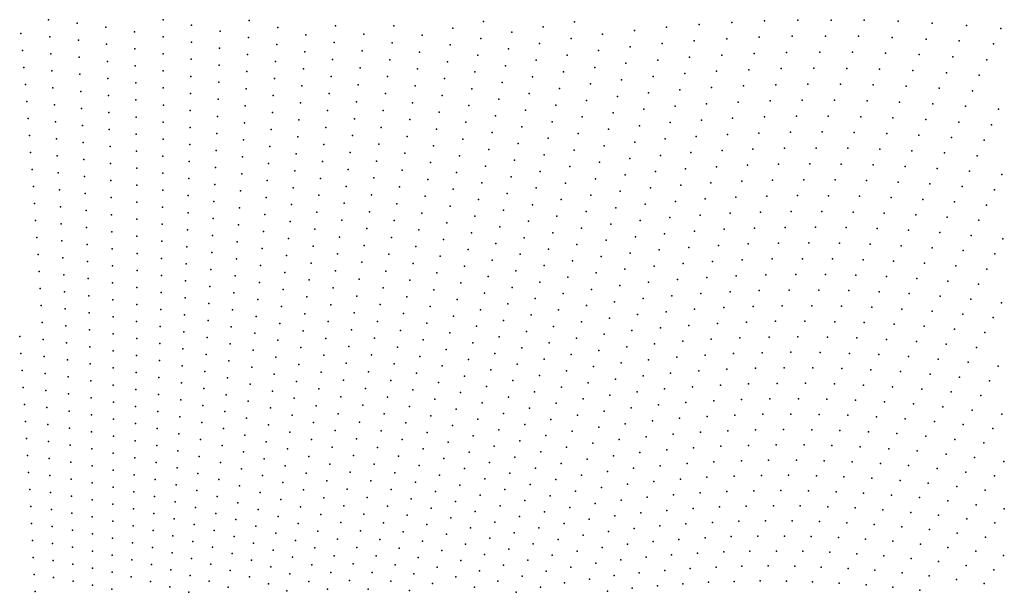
# Model space of a CAD drawing. Header units: metres. Extents: x -51 to 51, y -51 to 51.
# Tile 44 of 46: x 0 to 22, y 25 to 38. Entities that reach past the tile are written whole.
import ezdxf

# ---------------------------------------------------------------- set-up
doc = ezdxf.new("R2010")
doc.units = ezdxf.units.M
for name, color, linetype in [('CLASS_11_ROAD_SURFACE', 7, 'CONTINUOUS'), ('CLASS_5_HIGH_VEGETATION', 7, 'CONTINUOUS'), ('CLASS_6_BUILDING', 7, 'CONTINUOUS'), ('CLASS_9_WATER', 7, 'CONTINUOUS')]:
    doc.layers.add(name, color=color, linetype=linetype)

msp = doc.modelspace()

# ---------------------------------------------------------------- linework, layer by layer
at = {"layer": 'CLASS_11_ROAD_SURFACE'}
for p in [(5.086765, 38.187702, 375.25), (7.004337, 38.074081, 377.130005), (8.296704, 38.070435, 379.639984), (10.285975, 38.167274, 385.289978), (11.608666, 38.048489, 387.799988), (12.303964, 38.159424, 390.940002), (14.345136, 38.044334, 396.589996), (15.068377, 38.101589, 399.72998), (15.797104, 38.145355, 402.869995), (16.521753, 38.179512, 406.009979), (17.260708, 38.196011, 409.149994), (18.004398, 38.198563, 412.289978), (18.733925, 38.196167, 415.429993), (19.486324, 38.170746, 418.569977), (20.242685, 38.130947, 421.709991), (21.002735, 38.076637, 424.849976), (7.632932, 37.888798, 376.5), (8.923045, 37.863796, 379.009979), (9.605523, 38.020393, 382.149994), (10.910698, 37.927853, 384.660004), (12.925344, 37.886894, 390.309998), (13.636899, 37.970436, 393.449982), (16.403776, 37.819763, 402.23999), (17.137222, 37.838093, 405.380005), (17.875433, 37.842552, 408.519989), (18.608917, 37.837543, 411.660004), (19.355892, 37.814022, 414.799988), (21.766207, 38.007698, 427.98999), (8.257274, 37.693157, 375.869995), (9.544781, 37.646881, 378.380005), (10.228825, 37.792198, 381.519989), (11.530278, 37.678234, 384.029999), (12.229219, 37.787384, 387.169983), (13.541039, 37.604275, 389.679993), (14.252954, 37.676159, 392.819977), (14.96141, 37.738461, 395.959991), (15.684577, 37.783894, 399.100006), (20.106853, 37.776199, 417.940002), (20.843113, 37.734131, 421.079987), (21.601276, 37.667694, 424.220001), (8.868039, 37.489418, 375.23999), (10.161741, 37.419777, 377.75), (10.837999, 37.556461, 380.889984), (12.144547, 37.418522, 383.399994), (12.835113, 37.519325, 386.539978), (14.853844, 37.375546, 392.190002), (15.571453, 37.422642, 395.329987), (16.294353, 37.456261, 398.470001), (17.013149, 37.480408, 401.609985), (17.745884, 37.48679, 404.75), (18.474005, 37.483753, 407.889984), (19.206415, 37.467003, 411.029999), (19.952002, 37.431534, 414.169983), (20.701344, 37.381718, 417.309998), (10.773763, 37.18259, 377.119995), (11.451276, 37.308136, 380.259979), (12.753343, 37.148823, 382.769989), (13.444571, 37.2383, 385.910004), (14.150883, 37.311684, 389.049988), (21.454172, 37.317429, 420.449982), (11.371662, 36.938202, 376.48999), (12.059266, 37.049828, 379.630005), (14.048209, 36.947407, 385.279999), (14.754717, 37.009235, 388.419983), (15.457734, 37.061611, 391.559998), (16.175106, 37.096992, 394.699982), (16.888487, 37.122955, 397.839996), (17.615749, 37.131271, 400.97998), (18.347578, 37.125736, 404.119995), (19.074657, 37.11087, 407.259979), (19.814852, 37.077396, 410.399994), (20.558834, 37.029659, 413.539978), (21.288284, 36.977932, 416.679993), (12.661806, 36.781635, 379), (13.3475, 36.872509, 382.139984), (16.055267, 36.737953, 390.929993), (16.772213, 36.761646, 394.069977), (17.485029, 36.775993, 397.209991), (18.211418, 36.772488, 400.350006), (18.933176, 36.759693, 403.48999), (19.667994, 36.728405, 406.630005), (11.973375, 36.681301, 375.859985), (13.258737, 36.503681, 378.369995), (13.944934, 36.583324, 381.509979), (14.645864, 36.646759, 384.649994), (15.343421, 36.700798, 387.789978), (20.397678, 36.68792, 409.769989), (21.139885, 36.628323, 412.910004), (12.569663, 36.414631, 375.22998), (14.536416, 36.284492, 380.880005), (15.237383, 36.336483, 384.019989), (15.934838, 36.379139, 387.160004), (16.646288, 36.404701, 390.299988), (17.353725, 36.420963, 393.440002), (18.074678, 36.419487, 396.579987), (18.800005, 36.404186, 399.720001), (19.520565, 36.379684, 402.859985), (20.253866, 36.336498, 406), (20.981899, 36.284203, 409.139984), (13.841058, 36.219448, 377.73999), (17.230644, 36.061977, 389.669983), (17.937361, 36.066746, 392.809998), (21.713284, 36.217915, 412.279999), (14.426371, 35.92244, 377.109985), (15.121792, 35.976135, 380.25), (15.813815, 36.020554, 383.389984), (16.519777, 36.047989, 386.529999), (18.657286, 36.05357, 395.949982), (19.372562, 36.031239, 399.089996), (20.100531, 35.990341, 402.22998), (20.832123, 35.935295, 405.369995), (21.558311, 35.871235, 408.509979), (15.700911, 35.658363, 379.619995), (16.392677, 35.691517, 382.759979), (17.098085, 35.70747, 385.899994), (17.799461, 35.714264, 389.039978), (18.513992, 35.70322, 392.179993), (19.2327, 35.678371, 395.319977), (19.946627, 35.644466, 398.459991), (15.005609, 35.616005, 376.47998), (20.672926, 35.591797, 401.600006), (21.393942, 35.530159, 404.73999), (15.578622, 35.30027, 375.850006), (16.264992, 35.335285, 378.98999), (16.964947, 35.353218, 382.130005), (17.669617, 35.357719, 385.269989), (18.370123, 35.353134, 388.410004), (19.083473, 35.330513, 391.549988), (19.792158, 35.298874, 394.690002), (20.513165, 35.248592, 397.829987), (21.237602, 35.184196, 400.970001), (16.145262, 34.975353, 375.220001), (16.831224, 34.999214, 378.359985), (17.530476, 35.005787, 381.5), (18.225677, 35.003315, 384.639984), (18.933674, 34.982933, 387.779999), (19.645657, 34.948776, 390.919983), (20.352846, 34.905682, 394.059998), (21.072035, 34.843765, 397.199982), (21.785934, 34.77301, 400.339996), (17.390757, 34.65411, 377.72998), (18.089121, 34.649349, 380.869995), (18.783304, 34.63562, 384.009979), (19.489971, 34.60379, 387.149994), (20.191965, 34.563068, 390.289978), (20.905909, 34.503635, 393.429993), (21.623093, 34.430126, 396.569977), (17.943443, 34.300106, 377.100006), (18.632368, 34.288593, 380.23999), (19.333723, 34.259094, 383.380005), (20.038876, 34.215855, 386.519989), (20.739229, 34.163807, 389.660004), (21.451214, 34.092876, 392.799988), (18.489147, 33.937328, 376.470001), (19.176908, 33.914684, 379.609985), (19.876791, 33.873867, 382.75), (20.571991, 33.824284, 385.889984), (21.27878, 33.755936, 389.029999), (19.019529, 33.570564, 375.839996), (19.714146, 33.532177, 378.97998), (20.412374, 33.480083, 382.119995), (21.105795, 33.419308, 385.259979), (21.81048, 33.339596, 388.399994), (19.55094, 33.190784, 375.209991), (20.243946, 33.141216, 378.350006), (20.932264, 33.082996, 381.48999), (21.631802, 33.005962, 384.630005), (20.766176, 32.741932, 377.720001), (21.452578, 32.672657, 380.859985), (21.272812, 32.339672, 377.089996), (21.779617, 31.924311, 376.459991)]:
    msp.add_point(p, dxfattribs=at)
at = {"layer": 'CLASS_5_HIGH_VEGETATION'}
for p in [(0.316629, 25.895065, 248.970001), (0.745109, 25.823254, 248.339996), (2.468, 25.841415, 249.589996), (1.177575, 25.744083, 247.709991), (1.607583, 25.65769, 247.080002), (2.896359, 25.733521, 248.959991), (3.321784, 25.618544, 248.330002), (0.333438, 25.517822, 245.199997), (2.035013, 25.564131, 246.449997), (3.744156, 25.496553, 247.699997)]:
    msp.add_point(p, dxfattribs=at)
at = {"layer": 'CLASS_6_BUILDING'}
for p in [(0.446396, 32.239914, 312.429993), (0.98805, 32.164829, 311.799988), (1.5273, 32.080666, 311.169983), (2.056185, 31.987984, 310.539978), (3.665801, 32.032928, 312.419983), (4.189435, 31.905121, 311.789978), (0.467919, 31.862566, 308.660004), (1.003155, 31.787176, 308.029999), (1.535982, 31.702816, 307.399994), (2.590196, 31.885969, 309.910004), (3.121353, 31.775061, 309.279999), (4.717592, 31.767622, 311.160004), (0.48881, 31.485207, 304.889984), (2.06625, 31.609541, 306.769989), (2.586118, 31.508049, 306.139984), (3.649508, 31.655323, 308.649994), (4.174514, 31.526825, 308.019989), (5.242306, 31.621403, 310.529999), (5.763433, 31.466539, 309.899994), (6.840616, 31.506952, 312.410004), (1.017627, 31.409521, 304.259979), (1.544031, 31.32497, 303.630005), (3.11085, 31.397264, 305.509979), (3.632583, 31.277763, 304.880005), (4.688563, 31.390789, 307.389984), (6.280832, 31.303108, 309.269989), (7.356534, 31.32579, 311.779999), (-0.007988, 31.174999, 301.75), (0.516662, 31.10771, 301.119995), (1.031465, 31.031864, 300.48999), (2.067873, 31.231619, 303), (2.589008, 31.129524, 302.369995), (4.151173, 31.149614, 304.25), (5.206874, 31.245119, 306.759979), (5.72161, 31.090916, 306.130005), (6.786761, 31.132853, 308.639984), (7.86829, 31.136206, 311.149994), (1.551446, 30.947138, 299.859985), (2.068863, 30.853718, 299.22998), (3.099715, 31.019512, 301.73999), (3.615028, 30.900259, 301.109985), (4.666476, 31.012888, 303.619995), (5.170815, 30.868919, 302.98999), (6.232628, 30.928253, 305.5), (7.296326, 30.952662, 308.009979), (8.37575, 30.938288, 310.519989), (0.017958, 30.797997, 297.97998), (0.536195, 30.730324, 297.350006), (1.052154, 30.65395, 296.720001), (2.583573, 30.751663, 298.600006), (3.09543, 30.641045, 297.970001), (4.127202, 30.772465, 300.47998), (4.636096, 30.636202, 299.850006), (5.679159, 30.715385, 302.359985), (6.739791, 30.757219, 304.869995), (7.801748, 30.764158, 307.380005), (8.871273, 30.734293, 309.889984), (9.954575, 30.664705, 312.399994), (0.043272, 30.420971, 294.209991), (1.558228, 30.569313, 296.089996), (2.069221, 30.475836, 295.459991), (2.577505, 30.373835, 294.829987), (3.596841, 30.522804, 297.339996), (4.102601, 30.395378, 296.709991), (5.141571, 30.491547, 299.220001), (6.183799, 30.553507, 301.72998), (6.684598, 30.383356, 301.100006), (7.235497, 30.579657, 304.23999), (7.734587, 30.392246, 303.609985), (8.302893, 30.567429, 306.75), (9.369785, 30.520102, 309.259979), (10.449789, 30.432899, 311.769989), (0.555094, 30.352926, 293.579987), (1.064634, 30.276289, 292.949982), (1.571748, 30.191118, 292.320007), (3.082939, 30.263376, 294.199982), (4.605087, 30.259592, 296.079987), (5.636082, 30.339949, 298.589996), (6.134346, 30.17886, 297.959991), (7.181421, 30.205023, 300.470001), (8.229418, 30.196716, 302.97998), (8.799624, 30.362562, 306.119995), (9.863603, 30.297857, 308.630005), (10.932652, 30.195799, 311.139984), (0.067952, 30.043924, 290.440002), (0.57336, 29.975519, 289.809998), (2.068945, 30.097975, 291.690002), (2.570805, 29.996037, 291.059998), (3.585383, 30.144529, 293.570007), (4.077369, 30.018354, 292.940002), (5.104164, 30.115522, 295.449982), (5.599694, 29.963243, 294.820007), (6.628783, 30.009609, 297.329987), (7.666806, 30.020466, 299.839996), (8.719858, 29.993155, 302.350006), (9.284453, 30.151922, 305.48999), (10.352595, 30.067654, 308), (11.417838, 29.948284, 310.509979), (1.076481, 29.898628, 289.179993), (1.577172, 29.813313, 288.549988), (2.075292, 29.719631, 287.919983), (3.069817, 29.88575, 290.429993), (3.565842, 29.767185, 289.799988), (4.57345, 29.883055, 292.309998), (5.066129, 29.73958, 291.679993), (6.084268, 29.804317, 294.190002), (7.11926, 29.832283, 296.699982), (8.155327, 29.826147, 299.209991), (9.205779, 29.78166, 301.720001), (9.772024, 29.931185, 304.859985), (10.836635, 29.829594, 307.369995), (0.099243, 29.666836, 286.669983), (0.590993, 29.598103, 286.040009), (1.087694, 29.520971, 285.410004), (2.563473, 29.618275, 287.290009), (3.056063, 29.508171, 286.660004), (4.058744, 29.640406, 289.169983), (4.541183, 29.506594, 288.540009), (5.555274, 29.588005, 291.049988), (6.572344, 29.635975, 293.559998), (7.605646, 29.646969, 296.070007), (8.639479, 29.623903, 298.579987), (9.679835, 29.564688, 301.089996), (10.254796, 29.702597, 304.22998), (11.308372, 29.586535, 306.73999), (11.897791, 29.693008, 309.880005), (12.961479, 29.518694, 312.389984), (0.122565, 29.289743, 282.899994), (1.581962, 29.43552, 284.779999), (2.073659, 29.341818, 284.149994), (3.545671, 29.389894, 286.029999), (5.027467, 29.363726, 287.910004), (6.04075, 29.428408, 290.419983), (7.056478, 29.459669, 292.929993), (8.08062, 29.455723, 295.440002), (9.119135, 29.413832, 297.949982), (10.156391, 29.337721, 300.459991), (10.732643, 29.466253, 303.600006), (11.782192, 29.333179, 306.109985), (12.372389, 29.430082, 309.25), (0.615127, 29.220528, 282.269989), (1.098274, 29.143314, 281.639984), (2.562647, 29.239918, 283.519989), (3.041677, 29.130632, 282.889984), (4.03216, 29.263515, 285.399994), (4.515399, 29.129105, 284.769989), (5.510227, 29.212864, 287.279999), (6.515284, 29.262463, 289.790009), (6.993075, 29.087181, 289.160004), (7.536539, 29.275478, 292.299988), (8.012399, 29.083492, 291.669983), (8.558486, 29.254807, 294.809998), (9.594168, 29.196026, 297.320007), (10.62805, 29.103109, 299.829987), (11.205442, 29.222258, 302.970001), (12.25069, 29.072273, 305.47998), (12.84151, 29.159607, 308.619995), (13.431105, 29.238682, 311.759979), (0.145255, 28.912636, 279.130005), (1.58612, 29.057745, 281.009979), (2.071393, 28.964027, 280.380005), (2.553957, 28.862225, 279.75), (3.524868, 29.012661, 282.259979), (4.004948, 28.886694, 281.630005), (4.988177, 28.987955, 284.139984), (5.989332, 29.05409, 286.649994), (6.464653, 28.887486, 286.019989), (7.466813, 28.904125, 288.529999), (8.47688, 28.885868, 291.040009), (9.031878, 29.046169, 294.179993), (10.05738, 28.973034, 296.690002), (11.094691, 28.860949, 299.199982), (11.665997, 28.973564, 302.339996), (13.297983, 28.884947, 307.98999), (13.894978, 28.951241, 311.130005), (0.631401, 28.843092, 278.5), (1.115244, 28.76539, 277.869995), (1.589644, 28.679979, 277.23999), (3.033679, 28.752401, 279.119995), (3.503435, 28.635481, 278.48999), (4.481783, 28.752804, 281), (5.464554, 28.837822, 283.509979), (5.93729, 28.679882, 282.880005), (6.929052, 28.714819, 285.389984), (7.936369, 28.713381, 287.899994), (8.944012, 28.678677, 290.410004), (9.500674, 28.829903, 293.549988), (10.522853, 28.74016, 296.059998), (12.128398, 28.714687, 301.709991), (12.713746, 28.803921, 304.850006), (14.352987, 28.65649, 310.5), (0.167312, 28.535511, 275.359985), (0.647043, 28.465649, 274.72998), (2.068494, 28.586262, 276.609985), (2.544636, 28.484566, 275.97998), (3.977105, 28.509937, 277.859985), (4.955245, 28.611063, 280.369995), (5.418256, 28.462873, 279.73999), (6.406257, 28.514219, 282.25), (7.396469, 28.532909, 284.759979), (8.401621, 28.515038, 287.269989), (9.406571, 28.463959, 289.779999), (9.964749, 28.606104, 292.919983), (10.98334, 28.499846, 295.429993), (11.556193, 28.611343, 298.570007), (12.585394, 28.448473, 301.079987), (13.171243, 28.52824, 304.220001), (13.755863, 28.599827, 307.359985), (1.124465, 28.387741, 274.100006), (1.599445, 28.301842, 273.470001), (2.064962, 28.208519, 272.839996), (3.017939, 28.37496, 275.350006), (3.48827, 28.257509, 274.720001), (4.447539, 28.376579, 277.22998), (4.91461, 28.235479, 276.600006), (5.884624, 28.30578, 279.109985), (6.871329, 28.340908, 281.619995), (7.859725, 28.34342, 284.130005), (8.855534, 28.31135, 286.639984), (9.86444, 28.241816, 289.149994), (10.417057, 28.377411, 292.290009), (11.43872, 28.252188, 294.799988), (12.005516, 28.357328, 297.940002), (13.616169, 28.248663, 303.589996), (14.207919, 28.307493, 306.72998), (14.805012, 28.354538, 309.869995), (0.188736, 28.158367, 271.589996), (0.662051, 28.0882, 270.959991), (1.133054, 28.010094, 270.329987), (2.534683, 28.106943, 272.209991), (3.001566, 27.997564, 271.579987), (3.948632, 28.133247, 274.089996), (4.412667, 28.000431, 273.459991), (5.378191, 28.086716, 275.970001), (6.347239, 28.141069, 278.47998), (7.325507, 28.161831, 280.98999), (7.782465, 27.973606, 280.359985), (8.318699, 28.146437, 283.5), (9.311863, 28.098194, 286.009979), (10.317497, 28.012341, 288.519989), (10.871392, 28.13895, 291.660004), (11.888879, 27.997295, 294.169983), (12.456455, 28.093258, 297.309998), (13.036868, 28.175028, 300.449982), (14.654033, 28.00806, 306.100006), (15.244098, 28.049231, 309.23999), (15.845926, 28.074814, 312.380005), (0.216309, 27.781158, 267.820007), (1.601612, 27.924109, 269.699982), (2.067593, 27.830303, 269.070007), (3.465484, 27.880451, 270.949982), (3.926307, 27.755671, 270.320007), (4.873348, 27.859982, 272.829987), (5.831335, 27.931787, 275.339996), (6.287598, 27.76804, 274.709991), (6.805975, 27.968822, 277.850006), (7.260712, 27.789125, 277.220001), (8.235163, 27.777994, 279.72998), (8.773269, 27.942051, 282.869995), (9.763527, 27.877718, 285.380005), (10.758844, 27.778261, 287.889984), (11.320653, 27.893251, 291.029999), (12.901909, 27.822062, 296.679993), (13.482705, 27.894464, 299.820007), (14.062274, 27.958759, 302.959991), (0.676426, 27.710747, 267.190002), (1.141009, 27.632454, 266.559998), (1.603145, 27.546391, 265.929993), (2.524097, 27.729359, 268.440002), (2.984563, 27.620218, 267.809998), (4.377166, 27.624365, 269.690002), (5.33055, 27.711977, 272.199982), (5.784149, 27.556494, 271.570007), (6.740002, 27.596863, 274.079987), (7.704589, 27.603941, 276.589996), (8.683481, 27.575087, 279.100006), (9.216546, 27.732607, 282.23999), (10.210409, 27.650015, 284.75), (11.201991, 27.534534, 287.259979), (11.764727, 27.640421, 290.399994), (12.326929, 27.738281, 293.540009), (13.341765, 27.543846, 296.049988), (13.916056, 27.610289, 299.190002), (14.502482, 27.661858, 302.329987), (15.094098, 27.701651, 305.470001), (15.683905, 27.733347, 308.609985), (16.285208, 27.749285, 311.75), (0.236375, 27.403982, 264.049988), (0.696841, 27.333118, 263.419983), (2.062704, 27.452618, 265.299988), (2.519557, 27.351196, 264.669983), (3.442067, 27.503448, 267.179993), (3.896484, 27.379126, 266.549988), (4.831459, 27.484577, 269.059998), (5.282284, 27.337341, 268.429993), (6.227337, 27.39513, 270.940002), (7.188425, 27.418344, 273.449982), (8.151014, 27.40971, 275.959991), (9.127305, 27.364975, 278.470001), (9.662009, 27.513807, 281.609985), (10.652394, 27.415184, 284.119995), (12.2035, 27.380562, 289.769989), (12.766366, 27.469341, 292.910004), (14.350362, 27.315929, 298.559998), (14.936686, 27.358078, 301.699982), (15.521318, 27.39217, 304.839996), (16.117401, 27.410624, 307.97998), (16.718019, 27.416937, 311.119995), (1.148331, 27.25482, 262.790009), (1.604046, 27.168692, 262.160004), (2.966928, 27.242918, 264.040009), (3.41802, 27.126509, 263.410004), (4.34769, 27.247313, 265.919983), (4.788943, 27.109259, 265.290009), (5.729522, 27.182734, 267.799988), (6.673409, 27.225037, 270.309998), (7.632748, 27.232569, 272.820007), (8.593083, 27.20829, 275.329987), (9.559887, 27.150085, 277.839996), (10.102719, 27.287888, 280.97998), (11.082735, 27.176035, 283.48999), (11.639985, 27.283775, 286.630005), (12.630241, 27.116867, 289.139984), (13.200248, 27.193483, 292.279999), (13.775917, 27.258724, 295.419983), (0.255807, 27.026793, 260.279999), (0.709858, 26.955658, 259.649994), (2.057182, 27.074961, 261.529999), (2.507616, 26.973692, 260.899994), (3.866032, 27.002651, 262.779999), (5.233394, 26.962805, 264.660004), (6.173051, 27.020838, 267.169983), (7.11552, 27.047707, 269.679993), (8.066254, 27.04159, 272.190002), (9.030684, 26.999771, 274.699982), (9.99443, 26.925959, 277.209991), (10.538565, 27.054943, 280.350006), (11.514651, 26.927359, 282.859985), (12.072713, 27.026093, 286), (13.628464, 26.91082, 291.649994), (14.197671, 26.970274, 294.790009), (14.778706, 27.01479, 297.929993), (15.364776, 27.047537, 301.070007), (15.94904, 27.072264, 304.209991), (16.544483, 27.081181, 307.350006), (17.137655, 27.082087, 310.48999), (1.161582, 26.876911, 259.019989), (1.604313, 26.791008, 258.389984), (2.051028, 26.697332, 257.759979), (2.95522, 26.864948, 260.269989), (3.393342, 26.749626, 259.639984), (4.310841, 26.871416, 262.149994), (4.752326, 26.732872, 261.519989), (5.67427, 26.809088, 264.029999), (6.606197, 26.85334, 266.540009), (7.041999, 26.677212, 265.910004), (7.553553, 26.863226, 269.049988), (7.987392, 26.67168, 268.419983), (8.502078, 26.841667, 271.559998), (9.463702, 26.78425, 274.070007), (10.424138, 26.694914, 276.579987), (10.969433, 26.815079, 279.720001), (11.941339, 26.671864, 282.22998), (12.500068, 26.761591, 285.369995), (13.05815, 26.843378, 288.509979), (14.620161, 26.671783, 294.160004), (15.200984, 26.706985, 297.299988), (15.780123, 26.734205, 300.440002), (16.370396, 26.745735, 303.579987), (16.965048, 26.745146, 306.720001), (17.557316, 26.736586, 309.859985), (0.274607, 26.649586, 256.509979), (0.722241, 26.57819, 255.87999), (1.167546, 26.499292, 255.25), (2.495042, 26.596224, 257.130005), (2.936231, 26.487755, 256.5), (3.83495, 26.626245, 259.009979), (4.273365, 26.495596, 258.380005), (5.183877, 26.588369, 260.889984), (6.111455, 26.648188, 263.399994), (6.54483, 26.480181, 262.769989), (7.473744, 26.494038, 265.279999), (8.410461, 26.475214, 267.790009), (8.933458, 26.634752, 270.929993), (9.88554, 26.564234, 273.440002), (10.848903, 26.457048, 275.949982), (11.388729, 26.571171, 279.089996), (12.915476, 26.493532, 284.73999), (13.480436, 26.563187, 287.880005), (14.050908, 26.621466, 291.019989), (0.292774, 26.272369, 252.73999), (1.610396, 26.412954, 254.619995), (2.044242, 26.319735, 253.98999), (3.374473, 26.371984, 255.869995), (3.80324, 26.249916, 255.23999), (4.708466, 26.357752, 257.75), (5.618396, 26.435551, 260.259979), (6.049238, 26.275658, 259.630005), (6.96786, 26.306856, 262.139984), (7.901319, 26.303907, 264.649994), (8.835627, 26.269915, 267.160004), (9.360285, 26.420938, 270.299988), (10.309114, 26.335094, 272.809998), (11.80938, 26.317871, 278.459991), (12.362692, 26.409649, 281.600006), (13.896994, 26.276403, 287.25), (14.461051, 26.329063, 290.389984), (15.036632, 26.366728, 293.529999), (15.617093, 26.392639, 296.669983), (16.195757, 26.410603, 299.809998), (16.785284, 26.412712, 302.949982), (17.372547, 26.406885, 306.089996), (17.970205, 26.384651, 309.22998), (18.571566, 26.349974, 312.369995), (0.733992, 26.200722, 252.110001), (1.172877, 26.121683, 251.479996), (1.609306, 26.035311, 250.849991), (2.481837, 26.218798, 253.360001), (2.91661, 26.110611, 252.729996), (4.23526, 26.11986, 254.610001), (5.140137, 26.212784, 257.119995), (5.561899, 26.06213, 256.48999), (6.47629, 26.108768, 259), (7.39332, 26.125, 261.509979), (8.324611, 26.106905, 264.019989), (9.256265, 26.057821, 266.529999), (9.782447, 26.200321, 269.669983), (10.727779, 26.099241, 272.179993), (11.268617, 26.212467, 275.320007), (12.224734, 26.057955, 277.829987), (12.778605, 26.140827, 280.970001), (13.331835, 26.21582, 284.109985), (14.871719, 26.026768, 289.759979), (15.44698, 26.055229, 292.899994), (16.020567, 26.075783, 296.040009), (16.604971, 26.080601, 299.179993), (17.193605, 26.073318, 302.320007), (17.779861, 26.058142, 305.459991), (18.376228, 26.026407, 308.600006), (2.043157, 25.941668, 250.220001), (3.348443, 25.995232, 252.099991), (3.777217, 25.872734, 251.470001), (4.663979, 25.982719, 253.979996), (5.089281, 25.838566, 253.349991), (5.9864, 25.903252, 255.860001), (6.899438, 25.934965, 258.369995), (7.814632, 25.936295, 260.880005), (8.737188, 25.90526, 263.389984), (9.672269, 25.839029, 265.899994), (10.193495, 25.975489, 269.040009), (11.141427, 25.856771, 271.549988), (11.676835, 25.964121, 274.690002), (12.634689, 25.791533, 277.199982), (13.182659, 25.868721, 280.339996), (13.742509, 25.931614, 283.47998), (14.30772, 25.983137, 286.619995), (18.969759, 25.98682, 311.73999), (4.196528, 25.744209, 250.839996), (4.618866, 25.607784, 250.209991), (5.51105, 25.687475, 252.720001), (6.40713, 25.737488, 255.229996), (7.312282, 25.756119, 257.73999), (7.727334, 25.568846, 257.109985), (8.231688, 25.740824, 260.25), (9.151642, 25.694897, 262.759979), (10.083531, 25.613632, 265.269989), (10.606063, 25.741655, 268.410004), (11.549957, 25.607792, 270.919983), (12.086195, 25.706512, 274.059998), (13.587455, 25.587105, 279.709991), (14.147397, 25.641031, 282.850006), (14.706246, 25.687101, 285.98999), (15.276313, 25.718124, 289.130005), (15.85111, 25.737404, 292.269989), (16.424118, 25.74881, 295.410004), (17.007675, 25.744322, 298.549988), (17.588982, 25.731972, 301.690002), (18.180363, 25.703186, 304.829987), (18.775293, 25.661989, 307.970001), (19.36727, 25.612988, 311.109985), (5.922942, 25.530972, 252.089996), (6.823975, 25.564919, 254.599991), (8.64438, 25.538681, 259.619995), (11.013651, 25.50131, 267.779999), (13.039143, 25.518707, 276.570007)]:
    msp.add_point(p, dxfattribs=at)
at = {"layer": 'CLASS_9_WATER'}
for p in [(0.632265, 38.206772, 372.119995), (1.265033, 38.128021, 371.48999), (1.904644, 38.038349, 370.859985), (3.175172, 38.205288, 373.369995), (3.803392, 38.084557, 372.73999), (5.72062, 38.034195, 374.619995), (0.019814, 37.897999, 368.97998), (0.657779, 37.829285, 368.350006), (2.541592, 37.937962, 370.22998), (3.175698, 37.826931, 369.600006), (4.437744, 37.952431, 372.109985), (5.068723, 37.809761, 371.47998), (6.341501, 37.871742, 373.98999), (1.293433, 37.749851, 367.720001), (1.917401, 37.660225, 367.089996), (3.806783, 37.705322, 368.970001), (5.696156, 37.656624, 370.850006), (6.96777, 37.697468, 373.359985), (0.051109, 37.520966, 365.209991), (0.682659, 37.451778, 364.579987), (1.311891, 37.371983, 363.949982), (2.547918, 37.559677, 366.459991), (3.175591, 37.448597, 365.829987), (4.425498, 37.574284, 368.339996), (5.05005, 37.431877, 367.709991), (6.319867, 37.493092, 370.220001), (7.589967, 37.512867, 372.72998), (1.938626, 37.281631, 363.319977), (2.553611, 37.181412, 362.690002), (3.800244, 37.327049, 365.199982), (4.421702, 37.195099, 364.569977), (5.671061, 37.279114, 367.079987), (6.930575, 37.320946, 369.589996), (8.207924, 37.318016, 372.100006), (9.483418, 37.273495, 374.609985), (0.081771, 37.143909, 361.440002), (0.706906, 37.074261, 360.809998), (1.329716, 36.994114, 360.179993), (3.174852, 37.070297, 362.059998), (3.793073, 36.948818, 361.429993), (5.030747, 37.054054, 363.940002), (6.288358, 37.11607, 366.449982), (6.901772, 36.942825, 365.819977), (7.546376, 37.137032, 368.959991), (8.15795, 36.942978, 368.329987), (8.821472, 37.11301, 371.470001), (10.094041, 37.047497, 373.97998), (0.120777, 36.766804, 357.669983), (1.950024, 36.903515, 359.549988), (2.567655, 36.80254, 358.919983), (4.408102, 36.817051, 360.799988), (5.645337, 36.901676, 363.309998), (6.256221, 36.739132, 362.679993), (7.502161, 36.761299, 365.190002), (8.765129, 36.73888, 367.699982), (9.421434, 36.900242, 370.839996), (10.699742, 36.81152, 373.350006), (0.73052, 36.696732, 357.039978), (1.346907, 36.616238, 356.410004), (1.960788, 36.52541, 355.779999), (3.17348, 36.69202, 358.289978), (3.785269, 36.570625, 357.660004), (5.019767, 36.675064, 360.169983), (5.618983, 36.524311, 359.539978), (6.863232, 36.56649, 362.049988), (8.107353, 36.568058, 364.559998), (9.367749, 36.52483, 367.069977), (10.025721, 36.67535, 370.209991), (11.300362, 36.565666, 372.720001), (0.150082, 36.389694, 353.899994), (0.762368, 36.319004, 353.269989), (2.571989, 36.424309, 355.149994), (3.18034, 36.313, 354.519989), (4.393869, 36.439049, 357.029999), (4.999111, 36.297363, 356.399994), (6.223456, 36.36227, 358.910004), (7.466202, 36.383846, 361.419983), (8.708165, 36.36488, 363.929993), (9.956784, 36.303352, 366.440002), (10.625107, 36.440594, 369.579987), (11.886873, 36.31295, 372.089996), (1.363465, 36.238358, 352.639984), (1.970919, 36.147308, 352.009979), (3.776834, 36.192471, 353.889984), (4.379005, 36.061096, 353.259979), (5.600825, 36.145649, 355.769989), (6.824064, 36.190247, 358.279999), (8.056132, 36.193245, 360.789978), (9.304436, 36.151852, 363.299988), (10.549856, 36.069824, 365.809998), (11.219431, 36.196068, 368.949982), (13.160368, 36.138298, 374.600006), (0.178753, 36.012558, 350.130005), (0.784623, 35.941437, 349.5), (1.388145, 35.860142, 348.869995), (2.57569, 36.046093, 351.380005), (3.17761, 35.93478, 350.75), (4.977823, 35.919724, 352.630005), (6.190062, 35.985489, 355.139984), (7.420644, 36.008324, 357.649994), (8.65058, 35.990997, 360.160004), (9.896002, 35.929077, 362.669983), (11.808537, 35.941879, 368.319977), (12.476912, 36.047802, 371.459991), (13.745335, 35.852417, 373.970001), (0.206792, 35.635403, 346.359985), (1.980416, 35.769218, 348.23999), (2.578758, 35.667904, 347.609985), (3.77651, 35.813435, 350.119995), (4.363511, 35.683197, 349.48999), (5.573121, 35.768425, 352), (6.784269, 35.814091, 354.509979), (7.37446, 35.632904, 353.880005), (8.013033, 35.816593, 357.019989), (9.240503, 35.779007, 359.529999), (10.47399, 35.699207, 362.039978), (11.13789, 35.826637, 365.179993), (12.383554, 35.68116, 367.690002), (13.061394, 35.773102, 370.829987), (0.806244, 35.563862, 345.72998), (1.403344, 35.482262, 345.100006), (3.174247, 35.556595, 346.97998), (3.766718, 35.435368, 346.350006), (4.955906, 35.542145, 348.859985), (6.164734, 35.607285, 351.369995), (6.743849, 35.438034, 350.73999), (7.960474, 35.442017, 353.25), (8.592373, 35.617237, 356.389984), (9.17595, 35.406296, 355.759979), (9.825741, 35.557377, 358.899994), (11.055735, 35.457367, 361.410004), (11.720725, 35.573891, 364.549988), (12.961818, 35.408104, 367.059998), (13.640166, 35.48896, 370.199982), (14.315726, 35.560593, 373.339996), (0.234198, 35.258224, 342.589996), (0.827233, 35.186279, 341.959991), (1.997921, 35.390652, 344.470001), (2.581193, 35.28973, 343.839996), (4.356004, 35.304287, 345.720001), (5.544787, 35.391281, 348.22998), (6.129992, 35.230682, 347.600006), (7.327652, 35.257591, 350.109985), (8.54215, 35.241516, 352.619995), (9.754861, 35.185822, 355.130005), (10.406137, 35.326202, 358.269989), (11.632305, 35.206074, 360.779999), (12.298211, 35.311695, 363.919983), (14.213077, 35.195488, 369.569977), (14.888828, 35.256096, 372.709991), (1.41791, 35.104378, 341.329987), (2.00606, 35.012581, 340.699982), (3.170252, 35.17844, 343.209991), (3.756294, 35.057339, 342.579987), (4.933358, 35.164631, 345.089996), (5.515825, 35.01421, 344.459991), (6.711362, 35.060429, 346.970001), (7.907292, 35.067558, 349.47998), (9.110779, 35.033718, 351.98999), (10.972967, 35.088257, 357.639984), (12.861638, 35.043297, 363.289978), (13.5344, 35.125713, 366.429993), (0.269486, 34.880959, 338.820007), (0.847588, 34.808681, 338.190002), (2.591518, 34.910946, 340.070007), (3.165624, 34.800316, 339.440002), (4.339155, 34.926495, 341.949982), (4.918673, 34.785976, 341.320007), (6.094624, 34.85416, 343.829987), (7.28022, 34.882381, 346.339996), (8.48261, 34.868019, 348.850006), (9.683365, 34.814407, 351.359985), (10.32895, 34.955906, 354.5), (11.543275, 34.838428, 357.009979), (12.203551, 34.945438, 360.149994), (13.428034, 34.762665, 362.660004), (14.101151, 34.834095, 365.799988), (14.771457, 34.896408, 368.940002), (15.455741, 34.942402, 372.079987), (1.431842, 34.726494, 337.559998), (2.013565, 34.634518, 336.929993), (2.592594, 34.532818, 336.299988), (3.745238, 34.679352, 338.809998), (4.321674, 34.548752, 338.179993), (5.486232, 34.637207, 340.690002), (6.669597, 34.684566, 343.199982), (7.853487, 34.693211, 345.709991), (9.053451, 34.659065, 348.220001), (10.251151, 34.58577, 350.72998), (10.898065, 34.716652, 353.869995), (12.108284, 34.579365, 356.380005), (12.76932, 34.675568, 359.519989), (14.661924, 34.533367, 365.169983), (15.332272, 34.584766, 368.309998), (16.016315, 34.619629, 371.449982), (16.696922, 34.645458, 374.589996), (0.295534, 34.503735, 335.049988), (0.875717, 34.430866, 334.419983), (1.445141, 34.348614, 333.789978), (3.168768, 34.421455, 335.669983), (4.894773, 34.408592, 337.549988), (6.058626, 34.477718, 340.059998), (6.627204, 34.308796, 339.429993), (7.240586, 34.505505, 342.570007), (7.799058, 34.318981, 341.940002), (8.422449, 34.494648, 345.079987), (9.611254, 34.443142, 347.589996), (10.813985, 34.347897, 350.100006), (11.453637, 34.470963, 353.23999), (12.667845, 34.311172, 355.75), (13.321066, 34.399818, 358.889984), (13.988629, 34.472912, 362.029999), (0.320948, 34.126492, 331.279999), (2.020437, 34.25647, 333.160004), (2.593038, 34.154713, 332.529999), (3.73355, 34.301411, 335.039978), (4.303562, 34.17107, 334.410004), (5.464376, 34.258949, 336.919983), (6.022002, 34.101368, 336.289978), (7.191813, 34.130516, 338.799988), (8.361667, 34.121395, 341.309998), (8.986952, 34.286777, 344.449982), (10.172738, 34.215786, 346.959991), (11.371716, 34.100895, 349.470001), (12.012412, 34.213478, 352.609985), (13.875509, 34.111942, 358.259979), (14.543278, 34.174156, 361.399994), (15.208215, 34.227364, 364.539978), (15.886785, 34.264149, 367.679993), (16.570406, 34.287903, 370.819977), (17.250458, 34.302689, 373.959991), (0.894713, 34.053249, 330.649994), (1.4661, 33.970379, 330.019989), (2.026676, 33.878437, 329.389984), (3.162783, 34.0434, 331.899994), (3.729513, 33.922604, 331.269989), (4.870243, 34.031277, 333.779999), (5.433434, 33.882107, 333.149994), (6.584188, 33.933125, 335.660004), (7.752295, 33.942974, 338.169983), (8.919832, 33.914619, 340.679993), (9.546842, 34.069691, 343.820007), (10.729293, 33.979305, 346.329987), (12.565767, 33.946972, 351.97998), (13.221809, 34.033951, 355.119995), (15.75667, 33.908913, 363.910004), (16.434853, 33.934685, 367.049988), (17.109583, 33.951534, 370.190002), (17.797194, 33.951126, 373.329987), (0.34573, 33.749233, 327.509979), (0.913077, 33.675621, 326.880005), (2.592849, 33.77663, 328.759979), (3.156165, 33.665379, 328.130005), (4.28482, 33.793438, 330.639984), (4.845083, 33.654022, 330.009979), (5.992984, 33.723637, 332.519989), (7.142415, 33.755638, 335.029999), (8.300264, 33.74828, 337.539978), (9.473408, 33.698734, 340.049988), (10.093711, 33.845959, 343.190002), (11.280772, 33.733803, 345.699982), (11.915936, 33.847778, 348.839996), (13.113556, 33.671547, 351.350006), (13.761794, 33.75119, 354.48999), (14.424038, 33.815163, 357.630005), (15.091836, 33.866512, 360.769989), (1.47804, 33.592499, 326.25), (2.040461, 33.499916, 325.619995), (3.716469, 33.54475, 327.5), (5.401864, 33.505337, 329.380005), (6.540544, 33.557552, 331.889984), (7.696532, 33.568993, 334.399994), (8.852097, 33.542599, 336.910004), (10.022243, 33.473843, 339.419983), (10.643991, 33.610878, 342.559998), (11.827025, 33.479374, 345.070007), (12.463088, 33.582966, 348.209991), (14.304208, 33.456402, 353.859985), (14.966512, 33.509605, 357), (15.625968, 33.553917, 360.139984), (16.298719, 33.581715, 363.279999), (16.976334, 33.596493, 366.419983), (17.65037, 33.602417, 369.559998), (18.336985, 33.590889, 372.699982), (0.369878, 33.371952, 323.73999), (0.930807, 33.297993, 323.109985), (1.489347, 33.214626, 322.47998), (2.592027, 33.398567, 324.98999), (3.148916, 33.287392, 324.359985), (4.273604, 33.414822, 326.869995), (4.819292, 33.276836, 326.23999), (5.955012, 33.347466, 328.75), (7.092392, 33.380863, 331.259979), (8.246389, 33.373272, 333.769989), (9.399357, 33.327927, 336.279999), (10.558077, 33.242619, 338.789978), (11.189218, 33.366879, 341.929993), (12.359804, 33.219158, 344.440002), (13.004704, 33.309345, 347.579987), (13.655636, 33.387318, 350.720001), (16.162001, 33.228992, 359.509979), (16.834221, 33.245895, 362.649994), (17.502974, 33.253983, 365.789978), (18.184256, 33.244736, 368.929993), (18.869696, 33.222122, 372.069977), (2.045341, 33.12191, 321.850006), (2.598633, 33.019905, 321.220001), (3.702794, 33.16695, 323.72998), (4.253508, 33.037312, 323.100006), (5.369666, 33.128651, 325.609985), (6.504375, 33.180485, 328.119995), (7.041746, 33.006195, 327.48999), (7.640145, 33.195122, 330.630005), (8.183655, 33.00042, 330), (8.783742, 33.170719, 333.139984), (9.941899, 33.104351, 335.649994), (11.097056, 33.000141, 338.160004), (11.729249, 33.114071, 341.299988), (13.540643, 33.027023, 346.949982), (14.183785, 33.097862, 350.089996), (14.8406, 33.152935, 353.22998), (15.502789, 33.195381, 356.369995), (0.401448, 32.99456, 319.970001), (0.947904, 32.920357, 319.339996), (1.500021, 32.836758, 318.709991), (3.141034, 32.909443, 320.589996), (3.688488, 32.789196, 319.959991), (4.800905, 32.898548, 322.470001), (5.916414, 32.971386, 324.97998), (6.459389, 32.805115, 324.350006), (7.583137, 32.821377, 326.859985), (8.722776, 32.796848, 329.369995), (9.32469, 32.957268, 332.509979), (10.47958, 32.871975, 335.019989), (12.263941, 32.852554, 340.669983), (12.895251, 32.947346, 343.809998), (14.7141, 32.796497, 349.459991), (15.370832, 32.840908, 352.600006), (16.024706, 32.876534, 355.73999), (16.691528, 32.895554, 358.880005), (17.363039, 32.901577, 362.019989), (18.030958, 32.898857, 365.160004), (18.711107, 32.878616, 368.299988), (19.387175, 32.849693, 371.440002), (20.074963, 32.802647, 374.579987), (0.424239, 32.617245, 316.199982), (2.049589, 32.743916, 318.079987), (2.596454, 32.641899, 317.449982), (4.23278, 32.659851, 319.329987), (5.336838, 32.752041, 321.839996), (5.877189, 32.59539, 321.209991), (6.998443, 32.629929, 323.720001), (8.120301, 32.627701, 326.22998), (9.249407, 32.586754, 328.73999), (9.860941, 32.735016, 331.880005), (11.004289, 32.633579, 334.389984), (11.630867, 32.748955, 337.529999), (12.785201, 32.58556, 340.039978), (13.425052, 32.666943, 343.179993), (14.070764, 32.736111, 346.320007), (0.972312, 32.542477, 315.570007), (1.510061, 32.458897, 314.940002), (2.053203, 32.36594, 314.309998), (3.140462, 32.530766, 316.820007), (3.67355, 32.411488, 316.190002), (4.773764, 32.521503, 318.699982), (5.311286, 32.37421, 318.070007), (6.413777, 32.429848, 320.579987), (7.525506, 32.447746, 323.089996), (8.653095, 32.425262, 325.600006), (9.779371, 32.365841, 328.109985), (10.392355, 32.50407, 331.25), (11.53188, 32.384029, 333.759979), (12.159368, 32.48917, 336.899994), (13.94907, 32.378056, 342.549988), (14.587011, 32.440296, 345.690002), (15.238293, 32.486679, 348.829987), (15.894771, 32.520443, 351.970001), (16.548262, 32.545479, 355.109985), (17.214413, 32.553719, 358.25), (17.877094, 32.553261, 361.389984), (18.551954, 32.535404, 364.529999), (19.230789, 32.504204, 367.669983), (19.905424, 32.464394, 370.809998), (20.591461, 32.406292, 373.949982), (2.593641, 32.263924, 313.679993), (3.131223, 32.152893, 313.049988), (4.211423, 32.282455, 315.559998), (4.745993, 32.144531, 314.929993), (5.837337, 32.219486, 317.440002), (6.946457, 32.255497, 319.949982), (8.056327, 32.255112, 322.459991), (9.181375, 32.214149, 324.970001), (10.304521, 32.136341, 327.47998), (10.918789, 32.26453, 330.619995), (12.054191, 32.125977, 333.130005), (12.682421, 32.220886, 336.269989), (13.308868, 32.307083, 339.410004), (15.105167, 32.132694, 345.059998), (15.756228, 32.168526, 348.199982), (16.404419, 32.195671, 351.339996), (17.065216, 32.206135, 354.47998), (17.730526, 32.203621, 357.619995), (18.392237, 32.192474, 360.759979), (19.065826, 32.163746, 363.899994), (19.735334, 32.126442, 367.039978), (5.277111, 31.997765, 314.299988), (6.367539, 32.054676, 316.809998), (7.475084, 32.072414, 319.320007), (8.582797, 32.053818, 321.829987), (9.697188, 31.996828, 324.339996), (11.432289, 32.019287, 329.98999), (13.19209, 31.947443, 335.639984), (13.826786, 32.020229, 338.779999), (14.467171, 32.080803, 341.919983), (20.416199, 32.070972, 370.179993), (21.100313, 32.001862, 373.319977), (5.804631, 31.842251, 313.669983), (6.893849, 31.88117, 316.179993), (7.41612, 31.699041, 315.549988), (7.991734, 31.882652, 318.690002), (9.104772, 31.843958, 321.199982), (10.216078, 31.768784, 323.709991), (10.824717, 31.898352, 326.850006), (11.948414, 31.762989, 329.359985), (12.571085, 31.859541, 332.5), (14.338821, 31.725111, 338.149994), (14.971461, 31.778955, 341.289978), (15.617105, 31.816856, 344.429993), (16.267773, 31.842152, 347.570007), (16.915449, 31.858828, 350.709991), (17.575441, 31.858629, 353.850006), (18.231958, 31.84984, 356.98999), (18.900305, 31.823587, 360.130005), (19.572449, 31.784027, 363.269989), (20.240391, 31.73597, 366.410004), (6.320677, 31.679607, 313.039978), (7.934213, 31.508385, 314.919983), (8.511879, 31.68251, 318.059998), (9.027554, 31.473919, 317.429993), (9.622115, 31.625628, 320.570007), (10.730038, 31.532354, 323.079987), (11.339823, 31.651972, 326.220001), (12.459154, 31.498409, 328.72998), (13.082428, 31.584824, 331.869995), (13.703911, 31.662628, 335.009979), (16.122696, 31.492907, 343.799988), (16.765108, 31.511787, 346.940002), (17.419792, 31.51392, 350.079987), (18.078808, 31.503088, 353.220001), (18.734224, 31.483732, 356.359985), (20.919378, 31.669573, 369.549988), (21.593678, 31.59477, 372.690002), (8.440347, 31.31135, 314.289978), (9.538616, 31.256956, 316.799988), (10.127024, 31.401396, 319.940002), (11.238935, 31.287643, 322.449982), (11.842037, 31.400204, 325.589996), (13.580445, 31.305254, 331.23999), (14.209885, 31.369652, 334.380005), (14.844844, 31.421844, 337.519989), (15.477406, 31.465448, 340.660004), (19.401171, 31.446735, 359.5), (20.06403, 31.401279, 362.639984), (20.737902, 31.33761, 365.779999), (21.414833, 31.260336, 368.919983), (8.94972, 31.104027, 313.660004), (10.044936, 31.031727, 316.169983), (10.63475, 31.166534, 319.309998), (11.742638, 31.034752, 321.820007), (12.346624, 31.137486, 324.959991), (12.964374, 31.225651, 328.100006), (14.709883, 31.068634, 333.75), (15.337127, 31.114298, 336.889984), (15.977041, 31.14393, 340.029999), (16.621809, 31.160971, 343.169983), (17.263575, 31.169491, 346.309998), (17.917322, 31.161077, 349.449982), (18.567589, 31.14418, 352.589996), (19.229338, 31.109758, 355.72998), (19.894711, 31.062056, 358.869995), (9.454508, 30.888447, 313.029999), (11.137444, 30.923502, 318.679993), (12.845726, 30.866697, 324.329987), (13.463945, 30.944828, 327.470001), (14.080362, 31.014435, 330.609985), (16.470243, 30.814524, 339.399994), (17.106794, 30.82535, 342.539978), (17.755274, 30.819359, 345.679993), (20.555878, 31.005972, 362.009979), (21.227739, 30.931513, 365.149994), (10.538857, 30.8009, 315.539978), (11.63497, 30.67239, 318.049988), (12.2335, 30.776775, 321.190002), (13.950254, 30.659458, 326.839996), (14.574341, 30.715675, 329.97998), (15.203777, 30.759689, 333.119995), (15.830814, 30.795218, 336.259979), (18.407915, 30.800432, 348.820007), (19.056955, 30.77309, 351.959991), (19.717176, 30.728052, 355.100006), (20.373316, 30.674665, 358.23999), (21.040108, 30.603022, 361.380005), (11.035349, 30.559551, 314.910004), (12.127201, 30.413313, 317.419983), (12.726483, 30.507961, 320.559998), (13.339212, 30.587946, 323.699982), (15.062256, 30.40909, 329.350006), (15.684011, 30.446772, 332.48999), (16.31811, 30.468349, 335.630005), (16.956888, 30.477356, 338.769989), (17.592667, 30.477938, 341.910004), (18.240084, 30.461525, 345.049988), (18.88402, 30.436731, 348.190002), (19.539097, 30.394369, 351.329987), (21.709793, 30.517822, 364.519989), (11.526703, 30.310234, 314.279999), (13.213892, 30.231298, 319.929993), (13.82696, 30.301348, 323.070007), (14.438218, 30.362965, 326.209991), (20.197618, 30.338757, 354.470001), (20.851942, 30.27487, 357.609985), (21.516603, 30.192574, 360.75), (12.012794, 30.053055, 313.649994), (12.60665, 30.149452, 316.789978), (13.695592, 29.946882, 319.299988), (14.301513, 30.010506, 322.440002), (14.920157, 30.05875, 325.579987), (15.543983, 30.094801, 328.720001), (16.165407, 30.122456, 331.859985), (16.798893, 30.133823, 335), (17.429497, 30.136812, 338.139984), (18.071695, 30.122919, 341.279999), (18.717882, 30.096119, 344.419983), (19.360468, 30.061003, 347.559998), (20.013895, 30.008152, 350.699982), (20.663239, 29.947056, 353.839996), (12.493496, 29.788116, 313.019989), (13.087979, 29.874878, 316.160004), (15.39595, 29.746931, 324.949982), (16.012135, 29.776838, 328.089996), (16.640331, 29.790579, 331.22998), (17.273043, 29.791759, 334.369995), (17.902752, 29.784622, 337.509979), (18.543764, 29.760429, 340.649994), (19.181295, 29.727959, 343.789978), (21.322887, 29.86767, 356.97998), (13.563641, 29.592661, 315.529999), (14.171466, 29.654835, 318.669983), (14.777479, 29.708666, 321.809998), (19.829626, 29.677876, 346.929993), (20.48123, 29.614578, 350.070007), (21.128643, 29.543118, 353.209991), (14.033513, 29.302912, 314.899994), (14.634227, 29.358847, 318.039978), (15.247343, 29.399326, 321.179993), (15.865479, 29.427629, 324.320007), (16.481209, 29.447622, 327.459991), (17.108671, 29.451265, 330.600006), (17.733252, 29.446623, 333.73999), (18.369093, 29.425053, 336.880005), (19.008755, 29.3906, 340.019989), (19.644819, 29.347931, 343.160004), (20.291378, 29.287489, 346.299988), (21.786043, 29.453213, 356.350006), (15.710984, 29.082607, 320.549988), (16.32152, 29.104954, 323.690002), (16.943739, 29.111069, 326.829987), (17.570307, 29.104645, 329.970001), (18.193874, 29.089993, 333.109985), (20.933865, 29.218906, 349.440002), (21.586309, 29.132011, 352.579987), (14.497478, 29.005751, 314.269989), (15.098164, 29.051998, 317.410004), (18.828411, 29.058245, 336.25), (19.459473, 29.018318, 339.389984), (20.10099, 28.960739, 342.529999), (20.745613, 28.889984, 345.669983), (14.948414, 28.704939, 313.639984), (15.555923, 28.737869, 316.779999), (16.168287, 28.758627, 319.919983), (16.77825, 28.771166, 323.059998), (17.399618, 28.767305, 326.199982), (18.018108, 28.755247, 329.339996), (18.647522, 28.726215, 332.47998), (19.28059, 28.68433, 335.619995), (19.910069, 28.634329, 338.759979), (21.386047, 28.811163, 348.809998), (16.007389, 28.416576, 316.149994), (16.612202, 28.431564, 319.289978), (17.228373, 28.430269, 322.429993), (17.84873, 28.416462, 325.570007), (20.549698, 28.566521, 341.899994), (21.185268, 28.490675, 345.039978), (15.400294, 28.39341, 313.009979), (18.466091, 28.39451, 328.709991), (19.094086, 28.355427, 331.850006), (19.718611, 28.308256, 334.98999), (20.353256, 28.243404, 338.130005), (21.830446, 28.396494, 348.179993), (16.452454, 28.088245, 315.519989), (17.056578, 28.093544, 318.660004), (17.671782, 28.082388, 321.799988), (18.284117, 28.063131, 324.940002), (18.907043, 28.026857, 328.079987), (19.533455, 27.97776, 331.220001), (20.990841, 28.165422, 341.269989), (21.624247, 28.07947, 344.410004), (16.884228, 27.757128, 314.889984), (20.156286, 27.920643, 334.359985), (20.788935, 27.845694, 337.5), (21.41753, 27.762812, 340.639984), (17.494287, 27.748636, 318.029999), (18.108366, 27.727655, 321.169983), (18.71946, 27.69862, 324.309998), (19.340855, 27.652424, 327.449982), (19.958792, 27.59823, 330.589996), (17.316244, 27.415201, 314.259979), (17.925226, 27.396971, 317.399994), (18.531342, 27.37072, 320.539978), (19.14772, 27.327425, 323.679993), (20.586508, 27.526331, 333.72998), (21.216995, 27.441338, 336.869995), (21.843327, 27.34848, 340.009979), (19.767427, 27.271345, 326.820007), (20.38356, 27.207327, 329.959991), (21.009172, 27.125465, 333.100006), (17.741539, 27.066612, 313.630005), (18.349287, 27.038677, 316.769989), (18.954056, 27.002775, 319.910004), (19.568794, 26.949678, 323.049988), (20.180092, 26.888683, 326.190002), (21.630747, 27.035759, 336.23999), (18.160015, 26.711496, 313), (18.759861, 26.678471, 316.139984), (20.800833, 26.809961, 329.329987), (21.424183, 26.718185, 332.470001), (19.369642, 26.628372, 319.279999), (19.982588, 26.565519, 322.419983), (20.591976, 26.494822, 325.559998), (19.169964, 26.307419, 315.509979), (19.778002, 26.247646, 318.649994), (21.210512, 26.406273, 328.699982), (21.825022, 26.309969, 331.839996), (20.382608, 26.180056, 321.789978), (20.996328, 26.094736, 324.929993), (19.572895, 25.930134, 314.880005), (20.179041, 25.860737, 318.019989), (21.612503, 25.996407, 328.070007), (20.781643, 25.783577, 321.160004), (21.393057, 25.688559, 324.299988), (19.968569, 25.546762, 314.25)]:
    msp.add_point(p, dxfattribs=at)

doc.saveas('drawing.dxf')
